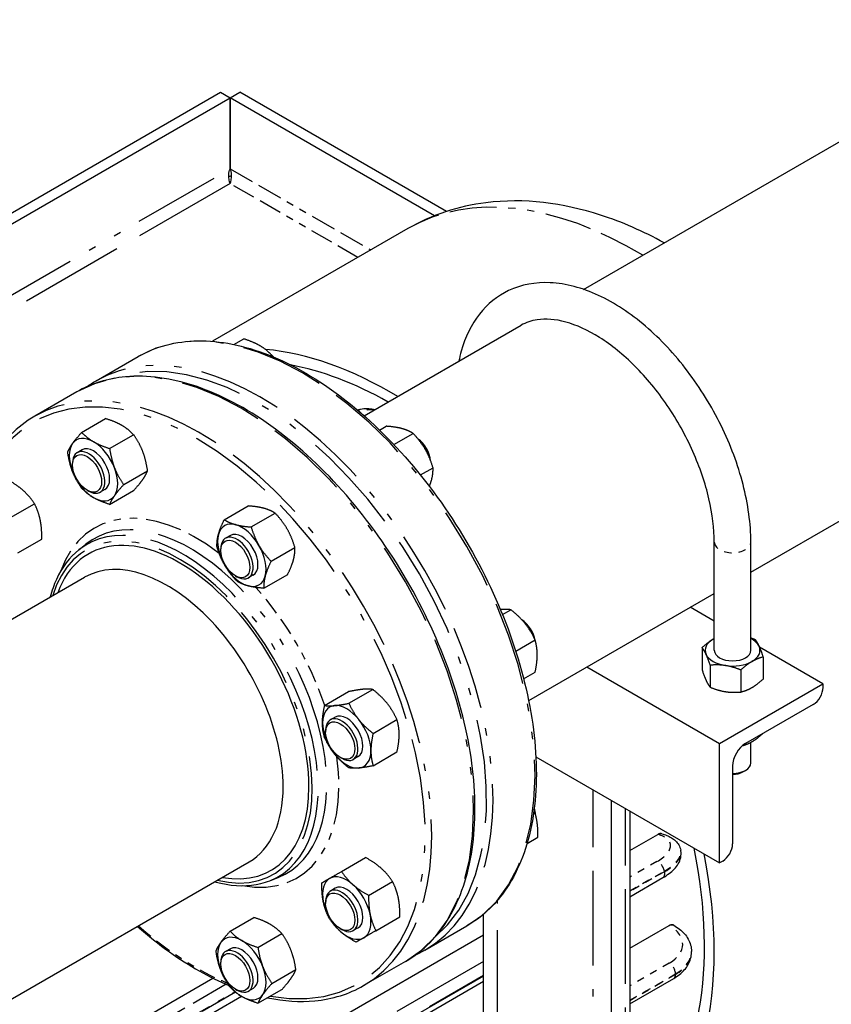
# Model space of a CAD drawing. Header units: inches. Extents: x 3 to 360, y 8 to 227.
# Tile 84 of 98: x 119 to 130, y 164 to 178. Entities that reach past the tile are written whole.
import ezdxf

# ---------------------------------------------------------------- set-up
doc = ezdxf.new("R2010")
doc.units = ezdxf.units.IN
doc.header["$LTSCALE"] = 10.666667
doc.header["$MEASUREMENT"] = 0
doc.linetypes.add('DOUBLE_DASH_DOUBLE_DOT', pattern=[0.74, 0.24, -0.06, 0.24, -0.06, 0.01, -0.06, 0.01, -0.06])
doc.layers.get('0').update_dxf_attribs({"lineweight": 25})
doc.layers.add('PHANTOM', color=7, linetype='DOUBLE_DASH_DOUBLE_DOT', lineweight=25)

msp = doc.modelspace()

# ---------------------------------------------------------------- linework, layer by layer
for p, q in [((126.759, 174.072), (143.4, 183.68)), ((129.049, 170.199), (145.65, 179.783)), ((98.809, 163.501), (121.791, 176.769)), ((121.791, 176.769), (121.924, 176.693)), ((121.925, 176.693), (122.057, 176.769)), ((124.883, 175.138), (122.057, 176.769)), ((98.809, 163.348), (121.924, 176.693)), ((121.924, 176.693), (121.924, 175.723)), ((121.925, 175.723), (121.925, 176.693)), ((124.719, 175.079), (121.925, 176.693)), ((121.924, 175.621), (121.906, 175.611)), ((121.943, 175.611), (121.924, 175.621)), ((124.355, 174.903), (121.684, 173.361)), ((123.759, 172.34), (125.906, 173.58)), ((121.976, 173.318), (122.109, 173.394)), ((120.089, 172.82), (120.664, 173.152)), ((122.475, 173.163), (122.492, 173.173)), ((119.824, 172.667), (119.25, 172.335)), ((119.892, 172.114), (120.22, 172.303)), ((123.969, 172.146), (124.059, 172.198)), ((120.275, 171.893), (120.603, 172.082)), ((124.165, 171.947), (124.429, 172.099)), ((119.898, 171.875), (119.832, 171.836)), ((119.767, 171.668), (119.767, 171.693)), ((120.467, 171.4), (120.794, 171.589)), ((124.528, 171.531), (124.7, 171.63)), ((119.966, 171.323), (119.988, 171.311)), ((120.21, 171.333), (120.144, 171.295)), ((120.275, 171.128), (120.603, 171.317)), ((118.919, 170.949), (119.247, 171.138)), ((121.843, 170.918), (122.17, 171.107)), ((122.212, 170.819), (122.54, 171.008)), ((119.018, 170.465), (119.346, 170.654)), ((121.927, 170.703), (121.861, 170.665)), ((119.852, 170.506), (119.947, 170.582)), ((121.796, 170.496), (121.796, 170.522)), ((122.483, 170.35), (122.81, 170.539)), ((128.549, 169.131), (128.549, 170.611)), ((129.049, 169.131), (129.049, 170.611)), ((115.225, 167.414), (119.933, 170.132)), ((121.995, 170.152), (122.017, 170.139)), ((122.24, 170.162), (122.174, 170.123)), ((122.384, 169.981), (122.711, 170.17)), ((126.009, 168.443), (128.549, 169.91)), ((128.549, 169.531), (128.22, 169.72)), ((125.65, 169.619), (125.765, 169.686)), ((125.831, 169.12), (126.097, 169.273)), ((128.381, 169.169), (128.381, 168.866)), ((130.036, 168.672), (129.167, 169.174)), ((129.217, 169.039), (129.217, 168.737)), ((126.806, 168.904), (128.622, 167.855)), ((128.493, 168.927), (128.493, 168.625)), ((125.94, 168.741), (126.097, 168.831)), ((128.911, 168.862), (128.911, 168.56)), ((128.622, 167.855), (130.036, 168.672)), ((130.036, 168.672), (130.036, 168.623)), ((123.217, 168.376), (123.544, 168.565)), ((123.548, 168.406), (123.876, 168.595)), ((129.902, 168.39), (128.976, 167.855)), ((123.362, 168.217), (123.296, 168.179)), ((123.88, 167.993), (124.207, 168.182)), ((123.231, 168.01), (123.231, 168.036)), ((128.622, 166.222), (128.622, 167.855)), ((129.049, 167.59), (129.049, 167.871)), ((123.43, 167.666), (123.452, 167.653)), ((123.675, 167.676), (123.609, 167.638)), ((123.88, 167.551), (124.207, 167.741)), ((126.108, 167.674), (128.622, 166.222)), ((128.799, 167.549), (128.799, 166.48)), ((128.94, 167.468), (128.976, 167.488)), ((127.143, 144.229), (127.143, 167.076)), ((127.393, 166.932), (127.393, 144.07)), ((127.393, 166.391), (127.776, 166.612)), ((127.83, 166.62), (127.83, 166.62)), ((125.987, 166.487), (126.135, 166.572)), ((128.09, 166.388), (128.089, 166.397)), ((101.387, 154.228), (122.183, 166.234)), ((123.449, 166.104), (123.777, 166.294)), ((128.665, 166.247), (128.622, 166.222)), ((122.467, 165.977), (122.58, 166.022)), ((123.819, 165.777), (124.146, 165.966)), ((127.393, 165.758), (127.846, 166.019)), ((123.362, 165.874), (123.296, 165.836)), ((123.231, 165.667), (123.231, 165.693)), ((125.393, 154.751), (125.393, 165.519)), ((121.922, 165.285), (122.249, 165.474)), ((123.918, 165.293), (124.245, 165.482)), ((122.305, 165.064), (122.632, 165.253)), ((123.43, 165.323), (123.452, 165.31)), ((123.675, 165.333), (123.609, 165.294)), ((124.589, 165.026), (125.164, 165.358)), ((127.393, 165.053), (127.932, 165.364)), ((127.992, 165.369), (127.993, 165.369)), ((118.542, 161.28), (125.393, 165.236)), ((121.927, 165.045), (121.861, 165.007)), ((128.237, 165), (128.237, 165.008)), ((121.796, 164.839), (121.796, 164.864)), ((124.324, 164.873), (123.75, 164.541)), ((122.496, 164.571), (122.823, 164.76)), ((118.132, 162.589), (121.688, 164.643)), ((119.502, 161.202), (125.393, 164.603)), ((127.393, 164.293), (127.993, 164.639)), ((121.995, 164.494), (122.017, 164.481)), ((122.24, 164.504), (122.174, 164.466)), ((122.305, 164.299), (122.632, 164.488)), ((119.07, 162.659), (122.078, 164.395))]:
    msp.add_line(p, q)
for centre, major_axis, start_param, end_param in [((124.128, 167.555), (-3.125, 5.413), 5.477508, 5.897747), ((122.441, 172.982), (-0.141, 0.244), 5.070766, 5.264938), ((122.419, 172.969), (0.156, -0.271), 1.931093, 1.95071), ((124.128, 167.555), (-3.031, 5.25), 5.507647, 5.825538), ((120.054, 171.604), (-0.234, 0.406), 5.497787, 6.544985), ((120.054, 171.604), (-0.234, 0.406), 4.45059, 5.497787), ((124.47, 171.81), (-0.141, 0.244), 4.057126, 5.367652), ((124.448, 171.797), (0.156, -0.271), 1.054642, 2.086951), ((120.054, 171.604), (-0.234, 0.406), 0.261799, 1.308997), ((119.988, 171.566), (0.156, -0.271), 5.497787, 10.210176), ((120.054, 171.604), (-0.156, 0.271), 3.141593, 6.283185), ((120.054, 171.604), (0.234, -0.406), 4.45059, 5.497787), ((120.054, 171.604), (0.234, -0.406), 0.261799, 1.308997), ((120.054, 171.604), (0.234, -0.406), 5.497787, 6.544985), ((121.235, 168.285), (-1.25, 2.165), 3.926991, 6.734212), ((122.084, 170.432), (-0.234, 0.406), 5.759587, 6.806784), ((122.084, 170.432), (-0.234, 0.406), 4.712389, 5.759587), ((122.084, 170.432), (0.234, -0.406), 3.665191, 4.712389), ((122.017, 170.394), (0.156, -0.271), 5.497787, 10.210176), ((122.084, 170.432), (-0.156, 0.271), 3.141593, 6.283185), ((122.084, 170.432), (-0.234, 0.406), 3.665191, 4.712389), ((121.058, 168.183), (-1.125, 1.949), 3.926991, 6.283185), ((122.084, 170.432), (0.234, -0.406), 4.712389, 5.759587), ((122.084, 170.432), (0.234, -0.406), 5.759587, 6.806784), ((125.905, 169.325), (-0.141, 0.244), 4.15984, 5.438543), ((125.883, 169.312), (0.156, -0.271), 1.190883, 2.16476), ((128.799, 169.131), (-0.375, 0), 5.497787, 6.544985), ((128.799, 169.131), (-0.375, 0), 5.442117, 5.497787), ((128.799, 169.131), (0.375, 0), 0.261799, 0.841069), ((128.799, 169.131), (0.375, 0), 5.497787, 6.544985), ((128.799, 169.131), (-0.375, 0), 0.261799, 1.308997), ((128.799, 169.131), (0.25, 0), 3.141593, 6.283185), ((128.799, 169.131), (0.375, 0), 4.45059, 5.497787), ((129.902, 168.545), (-0.095, -0.165), 0.785398, 2.356194), ((123.519, 167.947), (-0.234, 0.406), 6.021386, 7.068583), ((123.519, 167.947), (-0.234, 0.406), 4.974188, 6.021386), ((123.452, 167.908), (0.156, -0.271), 5.497787, 10.210176), ((123.519, 167.947), (-0.156, 0.271), 3.141593, 6.283185), ((123.519, 167.947), (0.234, -0.406), 3.926991, 4.974188), ((123.519, 167.947), (-0.234, 0.406), 3.926991, 4.974188), ((128.976, 167.651), (-0.125, -0.217), 3.926991, 5.497787), ((123.519, 167.947), (0.234, -0.406), 4.974188, 6.021386), ((123.519, 167.947), (0.234, -0.406), 6.021386, 7.068583), ((128.799, 167.59), (0.25, 0), 4.712389, 6.283185), ((128.799, 167.549), (0.2, 0), 4.712389, 5.497787), ((121.235, 168.285), (1.25, -2.165), 5.832158, 7.068583), ((121.058, 168.183), (1.125, -1.949), 0, 0.785398), ((125.883, 166.968), (0.156, -0.271), 0.984342, 1.2105), ((125.905, 166.981), (-0.141, 0.244), 3.981176, 4.354012), ((128.665, 166.402), (-0.095, -0.165), 0.785398, 2.356194), ((124.128, 167.555), (3.125, -5.413), 0.04584, 1.035188), ((124.128, 167.555), (3.031, -5.25), 0.149243, 1.043086), ((123.519, 165.603), (-0.234, 0.406), 5.235988, 6.283185), ((123.519, 165.603), (-0.234, 0.406), 0, 1.047198), ((123.519, 165.603), (-0.156, 0.271), 3.141593, 6.283185), ((123.519, 165.603), (-0.234, 0.406), 4.18879, 5.235988), ((123.452, 165.565), (0.156, -0.271), 5.497787, 10.210176), ((123.519, 165.603), (0.234, -0.406), 4.18879, 5.235988), ((123.519, 165.603), (0.234, -0.406), 0, 1.047198), ((123.519, 165.603), (0.234, -0.406), 5.235988, 6.283185), ((122.084, 164.775), (-0.234, 0.406), 0.261799, 1.308997), ((122.084, 164.775), (-0.234, 0.406), 5.497787, 6.544985), ((122.084, 164.775), (-0.234, 0.406), 4.45059, 5.497787), ((122.017, 164.736), (0.156, -0.271), 5.497787, 10.210176), ((122.084, 164.775), (-0.156, 0.271), 3.141593, 6.283185), ((122.084, 164.775), (0.234, -0.406), 4.45059, 5.497787), ((122.084, 164.775), (0.234, -0.406), 0.261799, 1.308997), ((122.084, 164.775), (0.234, -0.406), 5.497787, 6.544985)]:
    msp.add_ellipse(centre, major_axis=major_axis, ratio=0.57735, start_param=start_param, end_param=end_param)
for centre, major_axis in [((119.966, 171.553), (-0.141, 0.244)), ((121.995, 170.381), (-0.141, 0.244)), ((123.43, 167.896), (0.141, -0.244)), ((123.43, 165.552), (0.141, -0.244)), ((121.995, 164.724), (0.141, -0.244))]:
    msp.add_ellipse(centre, major_axis=major_axis, ratio=0.57735)
for points, knots in [([(121.924, 175.519), (121.913, 175.547), (121.903, 175.594), (121.906, 175.643), (121.907, 175.67), (121.913, 175.698), (121.924, 175.723)], [0, 0, 0, 0, 0.644181, 0.644181, 0.644181, 1, 1, 1, 1]), ([(121.924, 175.519), (121.935, 175.547), (121.945, 175.594), (121.942, 175.643), (121.941, 175.67), (121.935, 175.698), (121.925, 175.723)], [0, 0, 0, 0, 0.644181, 0.644181, 0.644181, 1, 1, 1, 1]), ([(127.862, 174.709), (127.578, 174.865), (127.288, 174.993), (126.478, 175.255), (125.945, 175.324), (125.05, 175.211), (124.683, 175.092), (124.355, 174.903)], [7.880371, 7.880371, 7.880371, 7.880371, 8.0700309, 8.0700309, 8.4009104, 8.4009104, 8.6393798, 8.6393798, 8.6393798, 8.6393798]), ([(129.049, 170.611), (129.049, 170.863), (129.012, 171.131), (128.873, 171.671), (128.771, 171.945), (128.513, 172.47), (128.358, 172.722), (128.008, 173.182), (127.814, 173.391), (127.402, 173.743), (127.184, 173.887), (126.744, 174.092), (126.521, 174.152), (126.104, 174.172), (125.908, 174.137), (125.58, 173.981), (125.444, 173.871), (125.222, 173.59), (125.139, 173.417), (125.074, 173.181), (125.063, 173.135), (125.054, 173.088)], [6.283185, 6.283185, 6.283185, 6.283185, 6.618418, 6.618418, 6.952481, 6.952481, 7.2846, 7.2846, 7.617088, 7.617088, 7.951929, 7.951929, 8.285417, 8.285417, 8.591902, 8.591902, 8.865712, 8.865712, 9.155106, 9.155106, 9.223465, 9.223465, 9.223465, 9.223465]), ([(128.549, 170.611), (128.549, 170.794), (128.525, 170.996), (128.426, 171.418), (128.352, 171.637), (128.159, 172.07), (128.04, 172.284), (127.771, 172.68), (127.62, 172.862), (127.305, 173.178), (127.141, 173.31), (126.82, 173.513), (126.662, 173.584), (126.372, 173.664), (126.24, 173.673), (126.044, 173.643), (125.971, 173.618), (125.906, 173.58)], [6.283185, 6.283185, 6.283185, 6.283185, 6.584492, 6.584492, 6.888846, 6.888846, 7.195742, 7.195742, 7.502852, 7.502852, 7.807753, 7.807753, 8.109325, 8.109325, 8.415612, 8.415612, 8.63938, 8.63938, 8.63938, 8.63938]), ([(120.664, 173.152), (120.904, 173.29), (121.182, 173.363), (121.786, 173.372), (122.113, 173.306), (122.786, 173.04), (123.132, 172.839), (123.805, 172.321), (124.131, 172.005), (124.732, 171.29), (125.006, 170.892), (125.474, 170.055), (125.668, 169.615), (125.957, 168.738), (126.052, 168.301), (126.132, 167.472), (126.118, 167.081), (125.978, 166.384), (125.853, 166.079), (125.537, 165.633), (125.364, 165.473), (125.164, 165.358)], [5.890486, 5.890486, 5.890486, 5.890486, 6.201898, 6.201898, 6.519206, 6.519206, 6.841168, 6.841168, 7.163443, 7.163443, 7.48532, 7.48532, 7.807048, 7.807048, 8.128975, 8.128975, 8.451298, 8.451298, 8.77296, 8.77296, 9.032079, 9.032079, 9.032079, 9.032079]), ([(124.324, 164.873), (124.564, 165.011), (124.766, 165.215), (125.076, 165.734), (125.183, 166.051), (125.289, 166.766), (125.287, 167.167), (125.175, 168.008), (125.065, 168.449), (124.746, 169.326), (124.538, 169.763), (124.047, 170.587), (123.764, 170.975), (123.149, 171.664), (122.818, 171.964), (122.14, 172.448), (121.794, 172.631), (121.12, 172.858), (120.793, 172.903), (120.25, 172.852), (120.024, 172.782), (119.824, 172.667)], [5.105088, 5.105088, 5.105088, 5.105088, 5.416499, 5.416499, 5.733808, 5.733808, 6.05577, 6.05577, 6.378045, 6.378045, 6.699921, 6.699921, 7.02165, 7.02165, 7.343577, 7.343577, 7.6659, 7.6659, 7.987561, 7.987561, 8.246681, 8.246681, 8.246681, 8.246681]), ([(123.9, 172.422), (123.895, 172.423), (123.891, 172.424), (123.858, 172.433), (123.828, 172.437), (123.768, 172.437), (123.738, 172.434), (123.695, 172.426), (123.682, 172.422), (123.668, 172.418)], [5.6316742, 5.6316742, 5.6316742, 5.6316742, 5.6548668, 5.6548668, 5.8119464, 5.8119464, 5.969026, 5.969026, 6.0400064, 6.0400064, 6.0400064, 6.0400064]), ([(119.25, 172.335), (119.01, 172.197), (118.808, 171.993), (118.56, 171.578), (118.484, 171.4), (118.426, 171.206)], [1.9634954, 1.9634954, 1.9634954, 1.9634954, 2.2749068, 2.2749068, 2.466413, 2.466413, 2.466413, 2.466413]), ([(119.852, 170.506), (119.725, 170.404), (119.621, 170.267), (119.513, 170.027), (119.485, 169.946), (119.463, 169.861)], [2.0504267, 2.0504267, 2.0504267, 2.0504267, 2.3571035, 2.3571035, 2.4971115, 2.4971115, 2.4971115, 2.4971115]), ([(127.776, 166.612), (127.787, 166.618), (127.799, 166.622), (127.817, 166.623), (127.824, 166.622), (127.83, 166.62)], [0.9185443, 0.9185443, 0.9185443, 0.9185443, 1.0333627, 1.0333627, 1.0976354, 1.0976354, 1.0976354, 1.0976354]), ([(127.83, 166.62), (127.854, 166.614), (127.877, 166.606), (127.921, 166.588), (127.942, 166.578), (127.982, 166.554), (128, 166.54), (128.034, 166.507), (128.05, 166.488), (128.074, 166.446), (128.084, 166.422), (128.089, 166.397)], [3.1415927, 3.1415927, 3.1415927, 3.1415927, 3.2785365, 3.2785365, 3.4154803, 3.4154803, 3.5524242, 3.5524242, 3.689368, 3.689368, 3.8263119, 3.8263119, 3.8263119, 3.8263119]), ([(127.846, 166.019), (127.876, 166.036), (127.904, 166.055), (127.956, 166.094), (127.979, 166.114), (128.022, 166.158), (128.04, 166.182), (128.071, 166.234), (128.083, 166.262), (128.096, 166.323), (128.097, 166.357), (128.09, 166.388)], [1.5707963, 1.5707963, 1.5707963, 1.5707963, 1.7480118, 1.7480118, 1.9252272, 1.9252272, 2.1024426, 2.1024426, 2.279658, 2.279658, 2.4568735, 2.4568735, 2.4568735, 2.4568735]), ([(121.713, 165.963), (121.741, 165.956), (121.768, 165.949), (121.989, 165.899), (122.175, 165.897), (122.386, 165.949), (122.427, 165.962), (122.467, 165.977)], [4.5714719, 4.5714719, 4.5714719, 4.5714719, 4.616836, 4.616836, 4.9379771, 4.9379771, 5.0181568, 5.0181568, 5.0181568, 5.0181568]), ([(127.932, 165.364), (127.942, 165.37), (127.954, 165.374), (127.975, 165.376), (127.985, 165.374), (127.992, 165.369)], [0.9185443, 0.9185443, 0.9185443, 0.9185443, 1.0333627, 1.0333627, 1.1481811, 1.1481811, 1.1481811, 1.1481811]), ([(120.655, 165.352), (120.8, 165.225), (120.947, 165.108), (121.363, 164.81), (121.636, 164.656), (121.906, 164.543)], [4.0608501, 4.0608501, 4.0608501, 4.0608501, 4.2019841, 4.2019841, 4.4571265, 4.4571265, 4.4571265, 4.4571265]), ([(127.993, 165.369), (128.021, 165.353), (128.047, 165.335), (128.096, 165.296), (128.118, 165.275), (128.159, 165.23), (128.176, 165.205), (128.206, 165.153), (128.217, 165.125), (128.233, 165.068), (128.237, 165.038), (128.237, 165.008)], [4.712389, 4.712389, 4.712389, 4.712389, 4.8694686, 4.8694686, 5.0265482, 5.0265482, 5.1836279, 5.1836279, 5.3407075, 5.3407075, 5.4977871, 5.4977871, 5.4977871, 5.4977871]), ([(127.993, 164.639), (128.021, 164.655), (128.047, 164.673), (128.096, 164.711), (128.118, 164.732), (128.159, 164.778), (128.176, 164.802), (128.206, 164.855), (128.217, 164.882), (128.233, 164.94), (128.237, 164.97), (128.237, 165)], [0, 0, 0, 0, 0.1570796, 0.1570796, 0.3141593, 0.3141593, 0.4712389, 0.4712389, 0.6283185, 0.6283185, 0.7853982, 0.7853982, 0.7853982, 0.7853982]), ([(122.437, 164.375), (122.661, 164.328), (122.877, 164.314), (123.324, 164.356), (123.55, 164.426), (123.75, 164.541)], [4.6274337, 4.6274337, 4.6274337, 4.6274337, 4.8459688, 4.8459688, 5.1050881, 5.1050881, 5.1050881, 5.1050881])]:
    msp.add_open_spline(points, degree=3, knots=knots)
for points, weights in [([(122.33, 173.301), (122.241, 173.352), (122.109, 173.394)], [1, 1.0930923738, 1.10906450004]), ([(122.492, 173.173), (122.419, 173.25), (122.33, 173.301)], [1.10906450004, 1.0930923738, 1]), ([(122.508, 173.15), (122.5, 173.161), (122.492, 173.173)], [1.1048620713, 1.10738807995, 1.10906450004]), ([(120.441, 172.21), (120.352, 172.261), (120.22, 172.303)], [1, 1.0930923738, 1.10906450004]), ([(119.767, 171.961), (119.812, 172.024), (119.892, 172.114)], [1, 1.0930923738, 1.10906450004]), ([(119.892, 172.114), (119.965, 172.038), (120.054, 171.987)], [1.10906450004, 1.0930923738, 1]), ([(120.603, 172.082), (120.53, 172.159), (120.441, 172.21)], [1.10906450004, 1.0930923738, 1]), ([(124.274, 172.166), (124.188, 172.189), (124.059, 172.198)], [1, 1.0930923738, 1.10906450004]), ([(124.429, 172.099), (124.36, 172.143), (124.274, 172.166)], [1.10906450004, 1.0930923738, 1]), ([(120.054, 171.987), (120.143, 171.935), (120.275, 171.893)], [1, 1.0930923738, 1.10906450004]), ([(120.728, 171.853), (120.684, 171.967), (120.603, 172.082)], [1, 1.0930923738, 1.10906450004]), ([(124.594, 171.882), (124.531, 171.99), (124.429, 172.099)], [1, 1.0930923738, 1.10906450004]), ([(119.701, 171.842), (119.723, 171.898), (119.767, 171.961)], [1.10906450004, 1.0930923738, 1]), ([(120.275, 171.893), (120.297, 171.744), (120.341, 171.63)], [1.10906450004, 1.0930923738, 1]), ([(120.794, 171.589), (120.772, 171.738), (120.728, 171.853)], [1.10906450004, 1.0930923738, 1]), ([(124.7, 171.63), (124.657, 171.773), (124.594, 171.882)], [1.10906450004, 1.0930923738, 1]), ([(119.767, 171.578), (119.723, 171.693), (119.701, 171.842)], [1, 1.0930923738, 1.10906450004]), ([(119.892, 171.349), (119.812, 171.464), (119.767, 171.578)], [1.10906450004, 1.0930923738, 1]), ([(120.341, 171.63), (120.386, 171.515), (120.467, 171.4)], [1, 1.0930923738, 1.10906450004]), ([(120.728, 171.47), (120.772, 171.533), (120.794, 171.589)], [1, 1.0930923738, 1.10906450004]), ([(124.68, 171.462), (124.703, 171.548), (124.7, 171.63)], [1, 1.0930923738, 1.10906450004]), ([(119.092, 171.319), (119.006, 171.395), (118.877, 171.466)], [1, 1.0930923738, 1.10906450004]), ([(120.603, 171.317), (120.684, 171.407), (120.728, 171.47)], [1.10906450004, 1.0930923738, 1]), ([(124.65, 171.374), (124.669, 171.421), (124.68, 171.462)], [1.06974906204, 1.04316483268, 1]), ([(119.247, 171.138), (119.177, 171.243), (119.092, 171.319)], [1.10906450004, 1.0930923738, 1]), ([(120.054, 171.221), (119.965, 171.273), (119.892, 171.349)], [1, 1.0930923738, 1.10906450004]), ([(120.467, 171.4), (120.386, 171.31), (120.341, 171.247)], [1.10906450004, 1.0930923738, 1]), ([(120.275, 171.128), (120.143, 171.17), (120.054, 171.221)], [1.10906450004, 1.0930923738, 1]), ([(120.341, 171.247), (120.297, 171.184), (120.275, 171.128)], [1, 1.0930923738, 1.10906450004]), ([(119.326, 170.913), (119.303, 171.025), (119.247, 171.138)], [1, 1.0930923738, 1.10906450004]), ([(122.385, 171.075), (122.299, 171.098), (122.17, 171.107)], [1, 1.0930923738, 1.10906450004]), ([(122.54, 171.008), (122.47, 171.052), (122.385, 171.075)], [1.10906450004, 1.0930923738, 1]), ([(119.346, 170.654), (119.349, 170.801), (119.326, 170.913)], [1.10906450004, 1.0930923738, 1]), ([(121.763, 170.716), (121.786, 170.802), (121.843, 170.918)], [1, 1.0930923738, 1.10906450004]), ([(121.843, 170.918), (121.912, 170.875), (121.998, 170.852)], [1.10906450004, 1.0930923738, 1]), ([(122.705, 170.791), (122.642, 170.9), (122.54, 171.008)], [1, 1.0930923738, 1.10906450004]), ([(121.998, 170.852), (122.084, 170.829), (122.212, 170.819)], [1, 1.0930923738, 1.10906450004]), ([(122.212, 170.819), (122.255, 170.676), (122.318, 170.568)], [1.10906450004, 1.0930923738, 1]), ([(122.81, 170.539), (122.768, 170.682), (122.705, 170.791)], [1.10906450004, 1.0930923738, 1]), ([(121.744, 170.548), (121.741, 170.63), (121.763, 170.716)], [1.10906450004, 1.0930923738, 1]), ([(121.849, 170.297), (121.786, 170.406), (121.744, 170.548)], [1, 1.0930923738, 1.10906450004]), ([(122.318, 170.568), (122.381, 170.459), (122.483, 170.35)], [1, 1.0930923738, 1.10906450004]), ([(122.791, 170.372), (122.813, 170.457), (122.81, 170.539)], [1, 1.0930923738, 1.10906450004]), ([(122.711, 170.17), (122.768, 170.286), (122.791, 170.372)], [1.10906450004, 1.0930923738, 1]), ([(122.014, 170.08), (121.912, 170.188), (121.849, 170.297)], [1.10906450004, 1.0930923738, 1]), ([(122.483, 170.35), (122.427, 170.234), (122.404, 170.148)], [1.10906450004, 1.0930923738, 1]), ([(122.404, 170.148), (122.381, 170.063), (122.384, 169.981)], [1, 1.0930923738, 1.10906450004]), ([(122.169, 170.013), (122.084, 170.036), (122.014, 170.08)], [1, 1.0930923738, 1.10906450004]), ([(122.384, 169.981), (122.255, 169.99), (122.169, 170.013)], [1.10906450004, 1.0930923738, 1]), ([(125.629, 169.688), (125.626, 169.688), (125.622, 169.687)], [1, 1.00364443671, 1.0071706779]), ([(125.765, 169.686), (125.706, 169.695), (125.629, 169.688)], [1.10906450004, 1.0930923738, 1]), ([(125.96, 169.497), (125.884, 169.592), (125.765, 169.686)], [1, 1.0930923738, 1.10906450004]), ([(126.097, 169.273), (126.037, 169.401), (125.96, 169.497)], [1.10906450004, 1.0930923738, 1]), ([(128.381, 169.169), (128.463, 169.243), (128.534, 169.284)], [1.10906450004, 1.0930923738, 1]), ([(128.534, 169.284), (128.541, 169.289), (128.549, 169.293)], [1, 1.00916451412, 1.01758161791]), ([(129.049, 169.302), (129.076, 169.292), (129.105, 169.281)], [1.0954587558, 1.1048925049, 1.10906450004]), ([(126.126, 169.069), (126.126, 169.172), (126.097, 169.273)], [1, 1.0930923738, 1.10906450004]), ([(128.437, 169.075), (128.411, 169.131), (128.381, 169.169)], [1, 1.0930923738, 1.10906450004]), ([(129.105, 169.281), (129.135, 169.243), (129.161, 169.187)], [1.10906450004, 1.0930923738, 1]), ([(129.161, 169.187), (129.187, 169.131), (129.217, 169.039)], [1, 1.0930923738, 1.10906450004]), ([(126.097, 168.831), (126.126, 168.967), (126.126, 169.069)], [1.10906450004, 1.0930923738, 1]), ([(128.493, 168.927), (128.463, 169.019), (128.437, 169.075)], [1.10906450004, 1.0930923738, 1]), ([(129.217, 169.039), (129.135, 169.019), (129.064, 168.978)], [1.10906450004, 1.0930923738, 1]), ([(128.702, 168.922), (128.605, 168.937), (128.493, 168.927)], [1, 1.0930923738, 1.10906450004]), ([(128.911, 168.862), (128.799, 168.907), (128.702, 168.922)], [1.10906450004, 1.0930923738, 1]), ([(129.064, 168.978), (128.993, 168.937), (128.911, 168.862)], [1, 1.0930923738, 1.10906450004]), ([(128.381, 168.866), (128.411, 168.774), (128.437, 168.718)], [1.10906450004, 1.0930923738, 1]), ([(128.437, 168.718), (128.463, 168.662), (128.493, 168.625)], [1, 1.0930923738, 1.10906450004]), ([(128.493, 168.625), (128.605, 168.58), (128.702, 168.565)], [1.10906450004, 1.0930923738, 1]), ([(128.911, 168.56), (128.993, 168.58), (129.064, 168.621)], [1.10906450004, 1.0930923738, 1]), ([(129.064, 168.621), (129.135, 168.662), (129.217, 168.737)], [1, 1.0930923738, 1.10906450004]), ([(123.74, 168.597), (123.663, 168.59), (123.544, 168.565)], [1, 1.0930923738, 1.10906450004]), ([(123.876, 168.595), (123.817, 168.604), (123.74, 168.597)], [1.10906450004, 1.0930923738, 1]), ([(124.071, 168.406), (123.994, 168.501), (123.876, 168.595)], [1, 1.0930923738, 1.10906450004]), ([(128.702, 168.565), (128.799, 168.55), (128.911, 168.56)], [1, 1.0930923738, 1.10906450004]), ([(123.187, 168.138), (123.187, 168.241), (123.217, 168.376)], [1, 1.0930923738, 1.10906450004]), ([(123.217, 168.376), (123.276, 168.367), (123.353, 168.374)], [1.10906450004, 1.0930923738, 1]), ([(123.353, 168.374), (123.43, 168.381), (123.548, 168.406)], [1, 1.0930923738, 1.10906450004]), ([(123.548, 168.406), (123.608, 168.278), (123.684, 168.182)], [1.10906450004, 1.0930923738, 1]), ([(124.207, 168.182), (124.148, 168.31), (124.071, 168.406)], [1.10906450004, 1.0930923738, 1]), ([(123.217, 167.934), (123.187, 168.036), (123.187, 168.138)], [1.10906450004, 1.0930923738, 1]), ([(123.684, 168.182), (123.761, 168.087), (123.88, 167.993)], [1, 1.0930923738, 1.10906450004]), ([(124.237, 167.979), (124.237, 168.081), (124.207, 168.182)], [1, 1.0930923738, 1.10906450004]), ([(123.88, 167.993), (123.85, 167.858), (123.85, 167.755)], [1.10906450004, 1.0930923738, 1]), ([(124.207, 167.741), (124.237, 167.876), (124.237, 167.979)], [1.10906450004, 1.0930923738, 1]), ([(129.064, 167.88), (129.134, 167.92), (129.215, 167.993)], [1, 1.09168033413, 1.10856222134]), ([(123.353, 167.711), (123.276, 167.807), (123.217, 167.934)], [1, 1.0930923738, 1.10906450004]), ([(128.933, 167.825), (129.002, 167.844), (129.064, 167.88)], [1.1032205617, 1.08030347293, 1]), ([(123.548, 167.522), (123.43, 167.615), (123.353, 167.711)], [1.10906450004, 1.0930923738, 1]), ([(123.85, 167.755), (123.85, 167.653), (123.88, 167.551)], [1, 1.0930923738, 1.10906450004]), ([(123.88, 167.551), (123.761, 167.526), (123.684, 167.52)], [1.10906450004, 1.0930923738, 1]), ([(123.684, 167.52), (123.608, 167.513), (123.548, 167.522)], [1, 1.0930923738, 1.10906450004]), ([(126.115, 166.832), (126.103, 166.89), (126.083, 166.946)], [1, 1.0462941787, 1.07351650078]), ([(126.135, 166.572), (126.138, 166.719), (126.115, 166.832)], [1.10906450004, 1.0930923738, 1]), ([(123.991, 166.147), (123.905, 166.223), (123.777, 166.294)], [1, 1.0930923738, 1.10906450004]), ([(123.284, 166.009), (123.347, 166.045), (123.449, 166.104)], [1, 1.0930923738, 1.10906450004]), ([(123.449, 166.104), (123.519, 165.999), (123.604, 165.923)], [1.10906450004, 1.0930923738, 1]), ([(124.146, 165.966), (124.077, 166.071), (123.991, 166.147)], [1.10906450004, 1.0930923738, 1]), ([(123.199, 165.689), (123.176, 165.801), (123.179, 165.948)], [1, 1.0930923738, 1.10906450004]), ([(123.179, 165.948), (123.222, 165.973), (123.284, 166.009)], [1.10906450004, 1.0930923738, 1]), ([(123.604, 165.923), (123.69, 165.847), (123.819, 165.777)], [1, 1.0930923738, 1.10906450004]), ([(124.226, 165.741), (124.203, 165.853), (124.146, 165.966)], [1, 1.0930923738, 1.10906450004]), ([(123.278, 165.464), (123.222, 165.577), (123.199, 165.689)], [1.10906450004, 1.0930923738, 1]), ([(123.819, 165.777), (123.816, 165.63), (123.839, 165.517)], [1.10906450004, 1.0930923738, 1]), ([(124.245, 165.482), (124.249, 165.628), (124.226, 165.741)], [1.10906450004, 1.0930923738, 1]), ([(123.839, 165.517), (123.862, 165.405), (123.918, 165.293)], [1, 1.0930923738, 1.10906450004]), ([(122.47, 165.381), (122.382, 165.432), (122.249, 165.474)], [1, 1.0930923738, 1.10906450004]), ([(122.632, 165.253), (122.559, 165.329), (122.47, 165.381)], [1.10906450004, 1.0930923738, 1]), ([(123.433, 165.283), (123.347, 165.359), (123.278, 165.464)], [1, 1.0930923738, 1.10906450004]), ([(121.797, 165.132), (121.841, 165.195), (121.922, 165.285)], [1, 1.0930923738, 1.10906450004]), ([(121.922, 165.285), (121.995, 165.209), (122.084, 165.157)], [1.10906450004, 1.0930923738, 1]), ([(122.757, 165.024), (122.713, 165.138), (122.632, 165.253)], [1, 1.0930923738, 1.10906450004]), ([(123.647, 165.136), (123.519, 165.207), (123.433, 165.283)], [1.10906450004, 1.0930923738, 1]), ([(123.918, 165.293), (123.816, 165.234), (123.753, 165.197)], [1.10906450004, 1.0930923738, 1]), ([(121.731, 165.013), (121.752, 165.069), (121.797, 165.132)], [1.10906450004, 1.0930923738, 1]), ([(122.084, 165.157), (122.172, 165.106), (122.305, 165.064)], [1, 1.0930923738, 1.10906450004]), ([(123.753, 165.197), (123.69, 165.161), (123.647, 165.136)], [1, 1.0930923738, 1.10906450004]), ([(121.797, 164.749), (121.752, 164.864), (121.731, 165.013)], [1, 1.0930923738, 1.10906450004]), ([(122.305, 165.064), (122.326, 164.915), (122.371, 164.8)], [1.10906450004, 1.0930923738, 1]), ([(122.823, 164.76), (122.802, 164.909), (122.757, 165.024)], [1.10906450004, 1.0930923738, 1]), ([(121.922, 164.52), (121.841, 164.635), (121.797, 164.749)], [1.10906450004, 1.0930923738, 1]), ([(122.371, 164.8), (122.415, 164.686), (122.496, 164.571)], [1, 1.0930923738, 1.10906450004]), ([(122.757, 164.641), (122.802, 164.704), (122.823, 164.76)], [1, 1.0930923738, 1.10906450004]), ([(122.496, 164.571), (122.415, 164.481), (122.371, 164.418)], [1.10906450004, 1.0930923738, 1]), ([(122.632, 164.488), (122.713, 164.578), (122.757, 164.641)], [1.10906450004, 1.0930923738, 1]), ([(122.084, 164.392), (121.995, 164.443), (121.922, 164.52)], [1, 1.0930923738, 1.10906450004]), ([(122.305, 164.299), (122.172, 164.341), (122.084, 164.392)], [1.10906450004, 1.0930923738, 1]), ([(122.371, 164.418), (122.326, 164.354), (122.305, 164.299)], [1, 1.0930923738, 1.10906450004])]:
    msp.add_rational_spline(points, weights, degree=2)
for points in [[(119.961, 172.737), (120.002, 172.767), (120.045, 172.795), (120.089, 172.82)], [(124.589, 165.026), (124.545, 165), (124.5, 164.977), (124.453, 164.956)]]:
    msp.add_open_spline(points, degree=3)
at = {"layer": 'PHANTOM', "ltscale": 0.462403}
msp.add_line((114.181, 171.253), (121.924, 175.723), dxfattribs=at)
at = {"layer": 'PHANTOM', "ltscale": 0.135715}
msp.add_line((121.925, 175.723), (123.85, 174.611), dxfattribs=at)
at = {"layer": 'PHANTOM', "ltscale": 0.558816}
msp.add_line((121.924, 175.519), (115.686, 171.918), dxfattribs=at)
at = {"layer": 'PHANTOM', "ltscale": 0.123281}
msp.add_line((123.673, 174.509), (121.924, 175.519), dxfattribs=at)
at = {"layer": 'PHANTOM', "ltscale": 0.50698}
msp.add_line((126.893, 144.348), (126.893, 167.22), dxfattribs=at)
at = {"layer": 'PHANTOM', "ltscale": 0.506583}
msp.add_line((127.333, 144.112), (127.333, 166.966), dxfattribs=at)
at = {"layer": 'PHANTOM'}
for p, q in [((127.776, 166.612), (127.777, 166.612)), ((127.932, 165.364), (127.933, 165.363))]:
    msp.add_line(p, q, dxfattribs=at)
at = {"layer": 'PHANTOM', "ltscale": 0.02591}
msp.add_line((127.762, 166.239), (127.393, 166.026), dxfattribs=at)
at = {"layer": 'PHANTOM', "ltscale": 0.033241}
msp.add_line((127.393, 165.837), (127.866, 166.11), dxfattribs=at)
at = {"layer": 'PHANTOM', "ltscale": 0.03337}
msp.add_line((127.868, 166.101), (127.393, 165.827), dxfattribs=at)
at = {"layer": 'PHANTOM', "ltscale": 0.000398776}
for p, q in [((127.868, 166.101), (127.866, 166.11)), ((128.018, 164.693), (128.018, 164.702))]:
    msp.add_line(p, q, dxfattribs=at)
at = {"layer": 'PHANTOM', "ltscale": 0.573073}
msp.add_line((125.583, 154.63), (125.583, 165.71), dxfattribs=at)
at = {"layer": 'PHANTOM', "ltscale": 0.535267}
msp.add_line((125.393, 164.871), (119.418, 161.422), dxfattribs=at)
at = {"layer": 'PHANTOM', "ltscale": 0.037942}
msp.add_line((127.933, 164.849), (127.393, 164.537), dxfattribs=at)
at = {"layer": 'PHANTOM', "ltscale": 0.043928}
for p, q in [((127.393, 164.341), (128.018, 164.702)), ((128.018, 164.693), (127.393, 164.333))]:
    msp.add_line(p, q, dxfattribs=at)
at = {"layer": 'PHANTOM', "ltscale": 0.525958}
msp.add_line((119.522, 161.292), (125.393, 164.682), dxfattribs=at)
at = {"layer": 'PHANTOM', "ltscale": 0.525794}
msp.add_line((125.393, 164.672), (119.524, 161.284), dxfattribs=at)
at = {"layer": 'PHANTOM', "ltscale": 0.204856}
msp.add_line((121.87, 164.559), (118.964, 162.881), dxfattribs=at)
at = {"layer": 'PHANTOM', "ltscale": 0.205076}
msp.add_line((119.08, 162.778), (121.989, 164.458), dxfattribs=at)
at = {"layer": 'PHANTOM', "ltscale": 0.205395}
msp.add_line((121.997, 164.451), (119.083, 162.769), dxfattribs=at)
at = {"layer": 'PHANTOM', "ltscale": 0.251058}
msp.add_ellipse((127.48, 169.49), major_axis=(-3.125, 5.413), ratio=0.57735, start_param=5.477508, end_param=6.283185, dxfattribs=at)
at = {"layer": 'PHANTOM', "ltscale": 0.447757}
for centre, major_axis, start_param, end_param in [((122.914, 169.255), (-2.25, 3.897), 3.141593, 6.283185), ((122.339, 168.923), (2.25, -3.897), 0, 3.141593), ((122.074, 168.77), (-2.25, 3.897), 3.141593, 6.283185), ((121.5, 168.438), (2.25, -3.897), 0, 3.141593)]:
    msp.add_ellipse(centre, major_axis=major_axis, ratio=0.57735, start_param=start_param, end_param=end_param, dxfattribs=at)
at = {"layer": 'PHANTOM', "ltscale": 0.551996}
msp.add_ellipse((122.295, 168.897), major_axis=(-2.219, 3.843), ratio=0.57735, start_param=3.23957, end_param=6.185208, dxfattribs=at)
at = {"layer": 'PHANTOM', "ltscale": 0.458432}
msp.add_ellipse((121.456, 168.413), major_axis=(-2.219, 3.843), ratio=0.57735, start_param=2.687279, end_param=6.764522, dxfattribs=at)
at = {"layer": 'PHANTOM', "ltscale": 0.015726}
msp.add_ellipse((123.595, 171.742), major_axis=(0.375, 0.65), ratio=0.57735, start_param=0.180642, end_param=0.603715, dxfattribs=at)
at = {"layer": 'PHANTOM', "ltscale": 0.014949}
msp.add_ellipse((123.602, 171.738), major_axis=(0.375, 0.65), ratio=0.57735, start_param=0.204507, end_param=0.606811, dxfattribs=at)
at = {"layer": 'PHANTOM', "ltscale": 0.193437}
msp.add_ellipse((121.456, 168.413), major_axis=(-1.383, 2.396), ratio=0.57735, start_param=5.334325, end_param=6.736728, dxfattribs=at)
at = {"layer": 'PHANTOM', "ltscale": 0.555025}
msp.add_ellipse((121.378, 168.368), major_axis=(-1.321, 2.289), ratio=0.57735, start_param=3.054661, end_param=6.370117, dxfattribs=at)
at = {"layer": 'PHANTOM', "ltscale": 0.447994}
msp.add_ellipse((121.235, 168.285), major_axis=(-1.281, 2.219), ratio=0.57735, start_param=2.642505, end_param=6.782272, dxfattribs=at)
at = {"layer": 'PHANTOM', "ltscale": 0.551212}
msp.add_ellipse((121.273, 168.307), major_axis=(1.312, -2.273), ratio=0.57735, start_param=6.196254, end_param=9.511709, dxfattribs=at)
at = {"layer": 'PHANTOM', "ltscale": 0.039074}
msp.add_ellipse((128.799, 170.611), major_axis=(0.25, 0), ratio=0.57735, start_param=3.141593, end_param=6.283185, dxfattribs=at)
at = {"layer": 'PHANTOM', "ltscale": 0.095104}
msp.add_ellipse((121.456, 168.413), major_axis=(-1.383, 2.396), ratio=0.57735, start_param=4.376398, end_param=5.066264, dxfattribs=at)
at = {"layer": 'PHANTOM', "ltscale": 0.193856}
msp.add_ellipse((121.456, 168.413), major_axis=(1.383, -2.396), ratio=0.57735, start_param=5.829642, end_param=7.235088, dxfattribs=at)
at = {"layer": 'PHANTOM', "ltscale": 0.049259}
for centre, major_axis, ratio, start_param, end_param in [((127.332, 166.354), (0.617, 0.126), 0.408248, 5.397108, 6.967905), ((127.487, 165.106), (0.63, 0), 0.57735, 5.497787, 7.068583)]:
    msp.add_ellipse(centre, major_axis=major_axis, ratio=ratio, start_param=start_param, end_param=end_param, dxfattribs=at)
at = {"layer": 'PHANTOM', "ltscale": 0.003584}
msp.add_ellipse((127.799, 166.504), major_axis=(0.031, 0.116), ratio=0.707107, start_param=0, end_param=0.61548, dxfattribs=at)
at = {"layer": 'PHANTOM', "ltscale": 0.033047}
for centre in [(127.354, 166.247), (127.356, 166.238)]:
    msp.add_ellipse(centre, major_axis=(0.735, 0.15), ratio=0.408248, start_param=5.397108, end_param=6.283185, dxfattribs=at)
at = {"layer": 'PHANTOM', "ltscale": 0.009302}
for centre, start_param, end_param in [((127.784, 166.132), 4.18879, 5.759587), ((127.933, 164.751), 3.926991, 5.497787)]:
    msp.add_ellipse(centre, major_axis=(-0.06, 0.104), ratio=0.57735, start_param=start_param, end_param=end_param, dxfattribs=at)
at = {"layer": 'PHANTOM', "ltscale": 0.006168}
msp.add_ellipse((127.786, 166.123), major_axis=(0.06, -0.104), ratio=0.57735, start_param=0, end_param=1.047198, dxfattribs=at)
at = {"layer": 'PHANTOM', "ltscale": 0.004601}
for centre, major_axis in [((127.933, 165.265), (0.06, 0.104)), ((127.933, 164.742), (0.06, -0.104))]:
    msp.add_ellipse(centre, major_axis=major_axis, ratio=0.57735, start_param=0, end_param=0.785398, dxfattribs=at)
at = {"layer": 'PHANTOM', "ltscale": 0.08638}
msp.add_ellipse((121.456, 168.413), major_axis=(-2.219, 3.843), ratio=0.57735, start_param=2.102546, end_param=2.493273, dxfattribs=at)
at = {"layer": 'PHANTOM', "ltscale": 0.02928}
for centre in [(127.487, 165.008), (127.487, 165)]:
    msp.add_ellipse(centre, major_axis=(0.75, 0), ratio=0.57735, start_param=5.497787, end_param=6.283185, dxfattribs=at)

doc.saveas('drawing.dxf')
